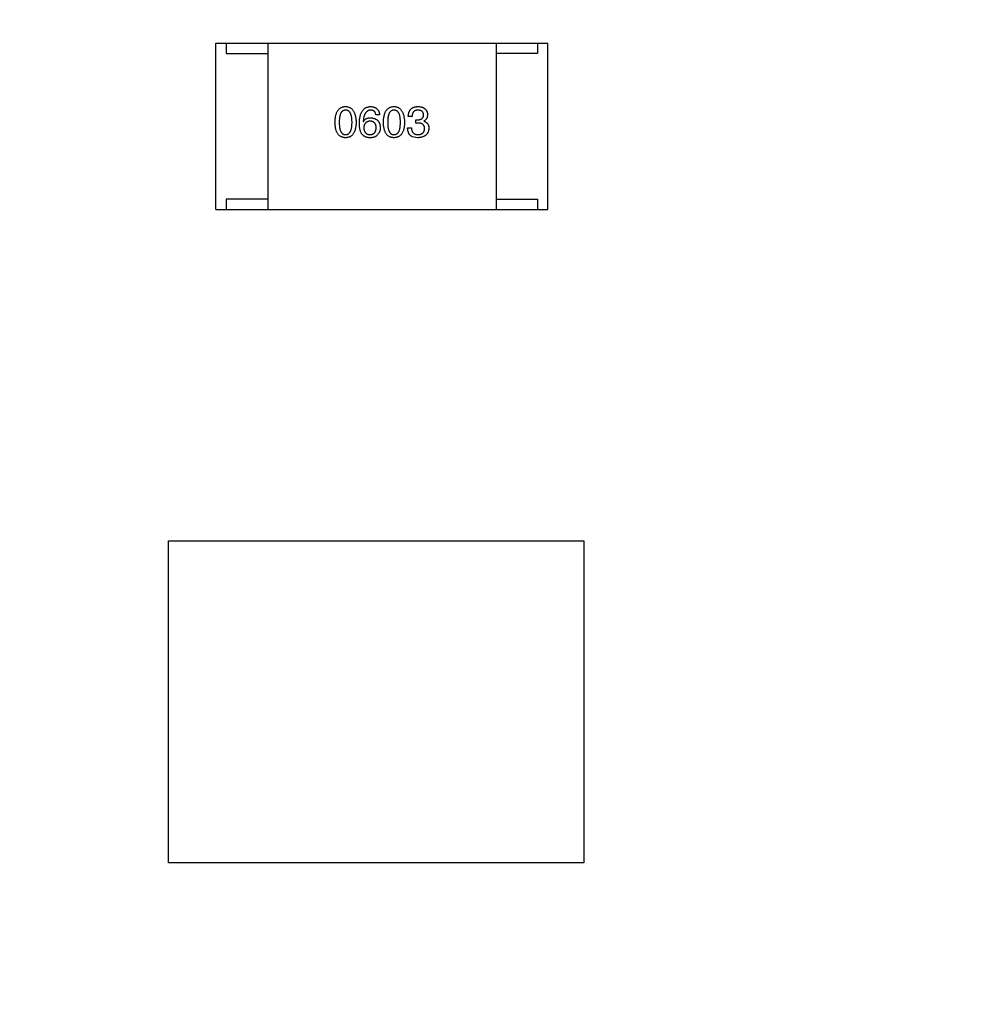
# Model space of a CAD drawing. Header units: inches. Extents: x -36 to 490, y -51 to 98.
# Tile 139 of 153: x 419.68 to 424.29, y 25.85 to 30.59. Entities that reach past the tile are written whole.
import ezdxf

# ---------------------------------------------------------------- set-up
doc = ezdxf.new("R2010")
doc.units = ezdxf.units.IN
doc.header["$LTSCALE"] = 1.21
doc.header["$MEASUREMENT"] = 0
doc.header["$PDMODE"] = 3
doc.header["$PDSIZE"] = 0.3125
doc.layers.get('0').update_dxf_attribs({"linetype": 'CONTINUOUS'})
doc.layers.get('Defpoints').update_dxf_attribs({"linetype": 'CONTINUOUS'})
doc.layers.add('DIM', color=3, linetype='CONTINUOUS')
doc.styles.get("Standard").update_dxf_attribs({"font": 'txt', "width": 0.8})
doc.dimstyles.get("Standard").update_dxf_attribs({"dimtxt": 0.15625, "dimasz": 0.1875, "dimexe": 0.125, "dimexo": 0.0625, "dimgap": 0.09, "dimtad": 0, "dimtih": 1, "dimtoh": 1, "dimzin": 4, "dimdsep": 46, "dimtxsty": 'Standard', "dimblk": '_FILLED', "dimblk1": '_FILLED', "dimblk2": '_FILLED', "dimcen": 0.09, "dimazin": 1, "dimtp": 0.01, "dimtm": 0.01, "dimtfac": 1, "dimtofl": 0, "dimtmove": 0, "dimatfit": 3, "dimldrblk": '_FILLED', "dimfxl": 1, "dimtolj": 1, "dimtzin": 4, "dimarcsym": 0})

# ---------------------------------------------------------------- blocks, each defined once
blk = doc.blocks.new('_FILLED')
at = {"color": 0, "linetype": 'ByBlock'}
blk.add_solid([(0, 0), (-1, 0.1667), (-1, -0.1667)], dxfattribs=at)
blk = doc.blocks.new('*D70')
at = {"layer": 'Defpoints', "color": 0}
for p in [(406.8003, 41.9888), (406.8003, -7.0611), (488.6342, -7.0611)]:
    blk.add_point(p, dxfattribs=at)
at = {"layer": 'DIM', "color": 0, "lineweight": -2}
for p, q in [((406.8628, 41.9888), (488.7592, 41.9888)), ((488.6342, 39.4488), (488.6342, 21.3872)), ((488.6342, -4.5211), (488.6342, 13.5405)), ((406.8628, -7.0611), (488.7592, -7.0611))]:
    blk.add_line(p, q, dxfattribs=at)
at = {"layer": 'DIM', "color": 0, "lineweight": -2, "xscale": 2.54, "yscale": 2.54, "zscale": 2.54}
for p, rotation in [((488.6342, 41.9888), 90), ((488.6342, -7.0611), 270)]:
    blk.add_blockref('_FILLED', p, dxfattribs=dict(at, rotation=rotation))
at = {"layer": 'DIM', "color": 0, "insert": (488.6342, 17.4638), "char_height": 2.5, "attachment_point": 5, "rotation": 90, "line_spacing_factor": 2.5}
blk.add_mtext('\\A1;49.05', dxfattribs=at)

msp = doc.modelspace()

# ---------------------------------------------------------------- linework, layer by layer
at = {"color": 7, "linetype": 'Continuous'}
for p, q in [((420.6238, 30.4735), (422.2238, 30.4735)), ((420.6238, 29.6735), (420.6238, 30.4735)), ((420.6738, 30.4735), (420.6738, 30.4235)), ((420.8738, 30.4735), (420.8738, 29.6735)), ((421.9738, 30.4735), (421.9738, 29.6735)), ((422.1738, 30.4735), (422.1738, 30.4235)), ((422.2238, 29.6735), (422.2238, 30.4735)), ((420.6738, 30.4235), (420.8738, 30.4235)), ((422.1738, 30.4235), (421.9738, 30.4235)), ((421.413, 30.1294), (421.395, 30.1294)), ((421.5691, 30.1204), (421.5511, 30.1204)), ((421.5871, 30.1048), (421.597, 30.1048)), ((421.5871, 30.0892), (421.5871, 30.1048)), ((421.3343, 30.0974), (421.3351, 30.0966)), ((421.5478, 30.0663), (421.5666, 30.0663)), ((421.5961, 30.0892), (421.5871, 30.0892)), ((421.6256, 30.099), (421.6256, 30.0982)), ((421.597, 30.0187), (421.5699, 30.0236)), ((420.8738, 29.7235), (420.6738, 29.7235)), ((420.6738, 29.7235), (420.6738, 29.6735)), ((421.9738, 29.7235), (422.1738, 29.7235)), ((422.1738, 29.7235), (422.1738, 29.6735)), ((420.6238, 29.6735), (422.2238, 29.6735)), ((420.3967, 28.0784), (422.3967, 28.0784)), ((420.3967, 26.5284), (420.3967, 28.0784)), ((422.3967, 28.0784), (422.3967, 26.5284)), ((422.3967, 26.5284), (420.3967, 26.5284))]:
    msp.add_line(p, q, dxfattribs=at)
for points, knots in [([(421.198, 30.0925), (421.1981, 30.0955), (421.1983, 30.1014), (421.1991, 30.11), (421.2002, 30.118), (421.2017, 30.1254), (421.2036, 30.1322), (421.2058, 30.1385), (421.2084, 30.1441), (421.2114, 30.1492), (421.2148, 30.1537), (421.2186, 30.1577), (421.2227, 30.161), (421.2272, 30.1638), (421.2321, 30.1659), (421.2374, 30.1675), (421.243, 30.1685), (421.2469, 30.1686), (421.2489, 30.1687)], [0, 0, 0, 0, 0.088823, 0.172287, 0.250296, 0.323438, 0.392244, 0.456221, 0.516635, 0.573871, 0.628, 0.680335, 0.731489, 0.782557, 0.834044, 0.886738, 0.942089, 1, 1, 1, 1]), ([(421.2489, 30.1515), (421.2476, 30.1515), (421.2452, 30.1514), (421.2418, 30.1507), (421.2385, 30.1495), (421.2355, 30.1479), (421.2328, 30.1458), (421.2303, 30.1432), (421.228, 30.1402), (421.226, 30.1367), (421.2242, 30.1328), (421.2227, 30.1284), (421.2215, 30.1235), (421.2203, 30.1182), (421.2195, 30.1124), (421.219, 30.1062), (421.2186, 30.0995), (421.2186, 30.0949), (421.2185, 30.0925)], [0, 0, 0, 0, 0.049764, 0.097007, 0.143217, 0.188577, 0.235116, 0.282997, 0.333719, 0.387776, 0.445989, 0.508679, 0.576563, 0.649481, 0.728235, 0.812722, 0.903548, 1, 1, 1, 1]), ([(421.2489, 30.1687), (421.2508, 30.1686), (421.2547, 30.1684), (421.2602, 30.1673), (421.2654, 30.1656), (421.2702, 30.1635), (421.2747, 30.1607), (421.2788, 30.1573), (421.2825, 30.1533), (421.2859, 30.1488), (421.2889, 30.1437), (421.2915, 30.1381), (421.2938, 30.1319), (421.2957, 30.1251), (421.2972, 30.1177), (421.2984, 30.1098), (421.2993, 30.1014), (421.2996, 30.0955), (421.2997, 30.0925)], [0, 0, 0, 0, 0.057415, 0.112361, 0.16496, 0.216437, 0.267441, 0.318839, 0.371478, 0.426325, 0.483626, 0.544235, 0.608673, 0.677374, 0.750405, 0.828394, 0.911525, 1, 1, 1, 1]), ([(421.28, 30.0925), (421.28, 30.0949), (421.2799, 30.0995), (421.2796, 30.1062), (421.279, 30.1124), (421.2782, 30.1182), (421.2771, 30.1235), (421.2757, 30.1284), (421.2742, 30.1328), (421.2724, 30.1367), (421.2702, 30.1402), (421.268, 30.1432), (421.2654, 30.1458), (421.2626, 30.1479), (421.2595, 30.1495), (421.2561, 30.1507), (421.2526, 30.1514), (421.2501, 30.1515), (421.2489, 30.1515)], [0, 0, 0, 0, 0.095719, 0.185854, 0.269738, 0.347952, 0.420315, 0.487894, 0.550245, 0.608186, 0.662454, 0.713283, 0.761375, 0.808209, 0.854301, 0.901312, 0.949396, 1, 1, 1, 1]), ([(421.3154, 30.0892), (421.3155, 30.0924), (421.3157, 30.0985), (421.3166, 30.1073), (421.3177, 30.1156), (421.3193, 30.1232), (421.3213, 30.1303), (421.3237, 30.1368), (421.3265, 30.1427), (421.3297, 30.148), (421.3332, 30.1527), (421.3372, 30.1568), (421.3416, 30.1604), (421.3465, 30.1632), (421.3517, 30.1655), (421.3573, 30.1672), (421.3633, 30.1683), (421.3674, 30.1686), (421.3695, 30.1687)], [0, 0, 0, 0, 0.087517, 0.169686, 0.246944, 0.319347, 0.387088, 0.450961, 0.511075, 0.567974, 0.622351, 0.675039, 0.726853, 0.778688, 0.83093, 0.884738, 0.941043, 1, 1, 1, 1]), ([(421.3695, 30.1515), (421.3682, 30.1514), (421.3657, 30.1512), (421.362, 30.1503), (421.3585, 30.1492), (421.3553, 30.1475), (421.3523, 30.1456), (421.3495, 30.1432), (421.347, 30.1403), (421.3446, 30.1372), (421.3425, 30.1336), (421.3407, 30.1296), (421.3391, 30.1252), (421.3376, 30.1204), (421.3365, 30.1152), (421.3355, 30.1096), (421.3347, 30.1036), (421.3344, 30.0995), (421.3343, 30.0974)], [0, 0, 0, 0, 0.054741, 0.107075, 0.158339, 0.208382, 0.258772, 0.310045, 0.362765, 0.417822, 0.475982, 0.537466, 0.602901, 0.673037, 0.747247, 0.826291, 0.910782, 1, 1, 1, 1]), ([(421.3695, 30.1687), (421.3711, 30.1686), (421.3742, 30.1683), (421.3788, 30.1676), (421.383, 30.1667), (421.387, 30.1654), (421.3907, 30.1639), (421.3941, 30.1621), (421.3972, 30.16), (421.4001, 30.1577), (421.4027, 30.1551), (421.405, 30.1522), (421.407, 30.1491), (421.4088, 30.1457), (421.4103, 30.142), (421.4115, 30.138), (421.4124, 30.1338), (421.4128, 30.1309), (421.413, 30.1294)], [0, 0, 0, 0, 0.073784, 0.144317, 0.211047, 0.274818, 0.336501, 0.395724, 0.453465, 0.510016, 0.566585, 0.622844, 0.680328, 0.739335, 0.800408, 0.863904, 0.93053, 1, 1, 1, 1]), ([(421.395, 30.1294), (421.3946, 30.1311), (421.3938, 30.1344), (421.392, 30.139), (421.3896, 30.1429), (421.3867, 30.1461), (421.3831, 30.1485), (421.3791, 30.1503), (421.3745, 30.1514), (421.3712, 30.1515), (421.3695, 30.1515)], [0, 0, 0, 0, 0.1439, 0.274233, 0.394478, 0.509388, 0.621911, 0.738504, 0.863414, 1, 1, 1, 1]), ([(421.4312, 30.0925), (421.4313, 30.0955), (421.4315, 30.1014), (421.4323, 30.11), (421.4334, 30.118), (421.4349, 30.1254), (421.4367, 30.1322), (421.439, 30.1385), (421.4416, 30.1441), (421.4446, 30.1492), (421.4479, 30.1537), (421.4517, 30.1577), (421.4558, 30.161), (421.4604, 30.1638), (421.4653, 30.1659), (421.4705, 30.1675), (421.4761, 30.1685), (421.48, 30.1686), (421.482, 30.1687)], [0, 0, 0, 0, 0.088823, 0.172287, 0.250296, 0.323438, 0.392244, 0.456221, 0.516635, 0.573871, 0.628, 0.680335, 0.731489, 0.782557, 0.834044, 0.886738, 0.942089, 1, 1, 1, 1]), ([(421.482, 30.1515), (421.4808, 30.1515), (421.4784, 30.1514), (421.4749, 30.1507), (421.4717, 30.1495), (421.4687, 30.1479), (421.4659, 30.1458), (421.4634, 30.1432), (421.4612, 30.1402), (421.4592, 30.1367), (421.4574, 30.1328), (421.4558, 30.1284), (421.4546, 30.1235), (421.4535, 30.1182), (421.4527, 30.1124), (421.4521, 30.1062), (421.4518, 30.0995), (421.4517, 30.0949), (421.4517, 30.0925)], [0, 0, 0, 0, 0.049764, 0.097007, 0.143217, 0.188577, 0.235116, 0.282997, 0.333719, 0.387776, 0.445989, 0.508679, 0.576563, 0.649481, 0.728235, 0.812722, 0.903548, 1, 1, 1, 1]), ([(421.482, 30.1687), (421.484, 30.1686), (421.4878, 30.1684), (421.4934, 30.1673), (421.4985, 30.1656), (421.5034, 30.1635), (421.5078, 30.1607), (421.5119, 30.1573), (421.5157, 30.1533), (421.519, 30.1488), (421.522, 30.1437), (421.5247, 30.1381), (421.527, 30.1319), (421.5289, 30.1251), (421.5304, 30.1177), (421.5316, 30.1098), (421.5324, 30.1014), (421.5327, 30.0955), (421.5328, 30.0925)], [0, 0, 0, 0, 0.057415, 0.112361, 0.16496, 0.216437, 0.267441, 0.318839, 0.371478, 0.426325, 0.483626, 0.544235, 0.608673, 0.677374, 0.750405, 0.828394, 0.911525, 1, 1, 1, 1]), ([(421.5132, 30.0925), (421.5131, 30.0949), (421.5131, 30.0995), (421.5127, 30.1062), (421.5121, 30.1124), (421.5113, 30.1182), (421.5102, 30.1235), (421.5089, 30.1284), (421.5073, 30.1328), (421.5055, 30.1367), (421.5034, 30.1402), (421.5011, 30.1432), (421.4985, 30.1458), (421.4957, 30.1479), (421.4926, 30.1495), (421.4893, 30.1507), (421.4857, 30.1514), (421.4833, 30.1515), (421.482, 30.1515)], [0, 0, 0, 0, 0.095719, 0.185854, 0.269738, 0.347952, 0.420315, 0.487894, 0.550245, 0.608186, 0.662454, 0.713283, 0.761375, 0.808209, 0.854301, 0.901312, 0.949396, 1, 1, 1, 1]), ([(421.5511, 30.1204), (421.5511, 30.1223), (421.5512, 30.126), (421.5519, 30.1314), (421.5529, 30.1365), (421.5542, 30.1412), (421.556, 30.1455), (421.558, 30.1494), (421.5605, 30.1531), (421.5633, 30.1563), (421.5665, 30.1591), (421.57, 30.1616), (421.5739, 30.1637), (421.5782, 30.1655), (421.5827, 30.1669), (421.5877, 30.1678), (421.593, 30.1685), (421.5967, 30.1687), (421.5986, 30.1687)], [0, 0, 0, 0, 0.074804, 0.144899, 0.211458, 0.274554, 0.334363, 0.392059, 0.448123, 0.503024, 0.558154, 0.613471, 0.670844, 0.729926, 0.792003, 0.857405, 0.926768, 1, 1, 1, 1]), ([(421.5978, 30.1515), (421.5966, 30.1515), (421.5945, 30.1514), (421.5913, 30.1511), (421.5883, 30.1505), (421.5856, 30.1496), (421.583, 30.1485), (421.5807, 30.1472), (421.5785, 30.1456), (421.5766, 30.1437), (421.5749, 30.1417), (421.5735, 30.1393), (421.5722, 30.1368), (421.5711, 30.1339), (421.5703, 30.1309), (421.5697, 30.1276), (421.5692, 30.1241), (421.5691, 30.1216), (421.5691, 30.1204)], [0, 0, 0, 0, 0.069877, 0.136363, 0.198671, 0.257968, 0.315462, 0.370709, 0.425568, 0.479847, 0.535753, 0.592303, 0.651386, 0.713311, 0.778642, 0.84836, 0.921866, 1, 1, 1, 1]), ([(421.6248, 30.1286), (421.6247, 30.1294), (421.6246, 30.1312), (421.6241, 30.1337), (421.6234, 30.1361), (421.6226, 30.1383), (421.6215, 30.1403), (421.6203, 30.1422), (421.6189, 30.1439), (421.6173, 30.1454), (421.6155, 30.1468), (421.6135, 30.1479), (421.6113, 30.149), (421.609, 30.1498), (421.6064, 30.1505), (421.6037, 30.151), (421.6008, 30.1514), (421.5988, 30.1515), (421.5978, 30.1515)], [0, 0, 0, 0, 0.067655, 0.132224, 0.194132, 0.253145, 0.309858, 0.366002, 0.421361, 0.47702, 0.532632, 0.590536, 0.65067, 0.713258, 0.779588, 0.848803, 0.921949, 1, 1, 1, 1]), ([(421.5986, 30.1687), (421.6003, 30.1686), (421.6037, 30.1685), (421.6085, 30.1678), (421.6131, 30.167), (421.6173, 30.1657), (421.6213, 30.1643), (421.6249, 30.1626), (421.6282, 30.1606), (421.6312, 30.1583), (421.6339, 30.1558), (421.6362, 30.1529), (421.6383, 30.1498), (421.64, 30.1464), (421.6414, 30.1428), (421.6425, 30.1388), (421.6433, 30.1346), (421.6435, 30.1317), (421.6437, 30.1302)], [0, 0, 0, 0, 0.077845, 0.151584, 0.221397, 0.287366, 0.350104, 0.410398, 0.467998, 0.524388, 0.579979, 0.635152, 0.690917, 0.747936, 0.806661, 0.867861, 0.932479, 1, 1, 1, 1]), ([(421.3351, 30.0966), (421.336, 30.098), (421.3377, 30.1008), (421.3408, 30.1046), (421.3445, 30.1077), (421.3486, 30.1103), (421.3532, 30.1122), (421.3582, 30.1136), (421.3637, 30.1145), (421.3676, 30.1146), (421.3695, 30.1146)], [0, 0, 0, 0, 0.122276, 0.239997, 0.35611, 0.473903, 0.59404, 0.720428, 0.855383, 1, 1, 1, 1]), ([(421.3695, 30.1146), (421.3714, 30.1145), (421.3749, 30.1141), (421.3801, 30.1132), (421.3849, 30.1121), (421.3893, 30.1105), (421.3934, 30.1087), (421.3973, 30.1066), (421.4007, 30.1041), (421.4038, 30.1014), (421.4066, 30.0983), (421.409, 30.0948), (421.4111, 30.0911), (421.4128, 30.0871), (421.4142, 30.0827), (421.4152, 30.0781), (421.416, 30.0731), (421.4162, 30.0697), (421.4163, 30.0679)], [0, 0, 0, 0, 0.074228, 0.144548, 0.211288, 0.274576, 0.335162, 0.393915, 0.450599, 0.506657, 0.562409, 0.618617, 0.676096, 0.735061, 0.79654, 0.860906, 0.928473, 1, 1, 1, 1]), ([(421.597, 30.1048), (421.598, 30.1048), (421.6002, 30.1049), (421.6033, 30.1053), (421.6061, 30.1058), (421.6088, 30.1065), (421.6113, 30.1074), (421.6135, 30.1085), (421.6156, 30.1097), (421.6175, 30.1111), (421.6191, 30.1127), (421.6205, 30.1145), (421.6218, 30.1164), (421.6228, 30.1185), (421.6237, 30.1207), (421.6243, 30.1232), (421.6247, 30.1258), (421.6248, 30.1276), (421.6248, 30.1286)], [0, 0, 0, 0, 0.079415, 0.154091, 0.22508, 0.29186, 0.355026, 0.415127, 0.472418, 0.528511, 0.583551, 0.638361, 0.693547, 0.750023, 0.807857, 0.868401, 0.932259, 1, 1, 1, 1]), ([(421.6437, 30.1302), (421.6436, 30.1284), (421.6435, 30.1248), (421.6427, 30.1197), (421.6413, 30.1151), (421.6393, 30.1109), (421.6367, 30.1072), (421.6336, 30.1039), (421.6299, 30.1012), (421.6271, 30.0998), (421.6256, 30.099)], [0, 0, 0, 0, 0.143686, 0.277942, 0.40333, 0.521785, 0.638573, 0.755208, 0.874773, 1, 1, 1, 1]), ([(421.2489, 30.0187), (421.2469, 30.0188), (421.243, 30.019), (421.2374, 30.0199), (421.2321, 30.0215), (421.2272, 30.0235), (421.2227, 30.0262), (421.2186, 30.0294), (421.2148, 30.0332), (421.2115, 30.0376), (421.2084, 30.0425), (421.2058, 30.048), (421.2036, 30.054), (421.2017, 30.0606), (421.2002, 30.0678), (421.1991, 30.0755), (421.1983, 30.0838), (421.1981, 30.0895), (421.198, 30.0925)], [0, 0, 0, 0, 0.059135, 0.115606, 0.169241, 0.221578, 0.273261, 0.324749, 0.377329, 0.431642, 0.488541, 0.548597, 0.612232, 0.680174, 0.752504, 0.829777, 0.912307, 1, 1, 1, 1]), ([(421.2185, 30.0925), (421.2186, 30.0901), (421.2186, 30.0855), (421.219, 30.0788), (421.2195, 30.0726), (421.2203, 30.0668), (421.2214, 30.0615), (421.2227, 30.0566), (421.2242, 30.0522), (421.226, 30.0483), (421.228, 30.0448), (421.2303, 30.0418), (421.2328, 30.0392), (421.2355, 30.0371), (421.2385, 30.0354), (421.2418, 30.0343), (421.2452, 30.0336), (421.2476, 30.0335), (421.2489, 30.0335)], [0, 0, 0, 0, 0.096457, 0.187288, 0.27178, 0.350132, 0.423455, 0.491343, 0.554037, 0.612253, 0.666313, 0.717038, 0.764921, 0.811214, 0.856775, 0.902988, 0.950234, 1, 1, 1, 1]), ([(421.2489, 30.0335), (421.2501, 30.0336), (421.2526, 30.0337), (421.2562, 30.0345), (421.2595, 30.0357), (421.2625, 30.0374), (421.2654, 30.0395), (421.2679, 30.0421), (421.2703, 30.0452), (421.2723, 30.0487), (421.2742, 30.0526), (421.2757, 30.057), (421.2771, 30.0618), (421.2781, 30.0671), (421.279, 30.0728), (421.2796, 30.079), (421.2799, 30.0856), (421.28, 30.0901), (421.28, 30.0925)], [0, 0, 0, 0, 0.050879, 0.099377, 0.146973, 0.193618, 0.240619, 0.289461, 0.34047, 0.395283, 0.453059, 0.515633, 0.582666, 0.655287, 0.732971, 0.815933, 0.905166, 1, 1, 1, 1]), ([(421.2997, 30.0925), (421.2996, 30.0895), (421.2994, 30.0838), (421.2986, 30.0755), (421.2975, 30.0678), (421.296, 30.0606), (421.2941, 30.054), (421.2919, 30.048), (421.2893, 30.0425), (421.2863, 30.0376), (421.2829, 30.0332), (421.2792, 30.0294), (421.275, 30.0262), (421.2705, 30.0235), (421.2656, 30.0215), (421.2604, 30.0199), (421.2547, 30.019), (421.2509, 30.0188), (421.2489, 30.0187)], [0, 0, 0, 0, 0.08769, 0.170218, 0.24749, 0.319818, 0.387758, 0.451391, 0.511445, 0.568185, 0.622681, 0.67526, 0.726746, 0.778428, 0.830764, 0.884397, 0.940866, 1, 1, 1, 1]), ([(421.3261, 30.0384), (421.3252, 30.04), (421.3235, 30.0432), (421.3213, 30.0484), (421.3195, 30.0541), (421.318, 30.0602), (421.3168, 30.0668), (421.3161, 30.0739), (421.3155, 30.0814), (421.3155, 30.0866), (421.3154, 30.0892)], [0, 0, 0, 0, 0.101889, 0.209155, 0.322694, 0.442863, 0.569758, 0.70479, 0.848502, 1, 1, 1, 1]), ([(421.3671, 30.0982), (421.3659, 30.0982), (421.3637, 30.0981), (421.3604, 30.0976), (421.3573, 30.0969), (421.3544, 30.096), (421.3518, 30.0948), (421.3494, 30.0934), (421.3471, 30.0917), (421.3451, 30.0898), (421.3433, 30.0877), (421.3417, 30.0854), (421.3404, 30.0828), (421.3392, 30.0799), (421.3383, 30.0768), (421.3375, 30.0735), (421.337, 30.07), (421.3368, 30.0675), (421.3368, 30.0663)], [0, 0, 0, 0, 0.070453, 0.136523, 0.199866, 0.260392, 0.318446, 0.374657, 0.430182, 0.485556, 0.541071, 0.598396, 0.657208, 0.718642, 0.783247, 0.851631, 0.923928, 1, 1, 1, 1]), ([(421.3368, 30.0663), (421.3368, 30.065), (421.337, 30.0624), (421.3376, 30.0588), (421.3383, 30.0554), (421.3392, 30.0523), (421.3404, 30.0493), (421.3419, 30.0467), (421.3435, 30.0442), (421.3453, 30.0421), (421.3474, 30.0401), (421.3497, 30.0384), (421.3522, 30.037), (421.3549, 30.0358), (421.3578, 30.0348), (421.361, 30.0341), (421.3644, 30.0336), (421.3667, 30.0335), (421.3679, 30.0335)], [0, 0, 0, 0, 0.076467, 0.148148, 0.216496, 0.280559, 0.342274, 0.401168, 0.458322, 0.514073, 0.569257, 0.62465, 0.68124, 0.739113, 0.799947, 0.862804, 0.929597, 1, 1, 1, 1]), ([(421.3966, 30.0671), (421.3965, 30.0683), (421.3963, 30.0707), (421.3958, 30.0741), (421.3951, 30.0774), (421.3942, 30.0804), (421.3931, 30.0831), (421.3917, 30.0857), (421.3902, 30.088), (421.3884, 30.0901), (421.3865, 30.0919), (421.3843, 30.0935), (421.3819, 30.0949), (421.3794, 30.096), (421.3766, 30.097), (421.3736, 30.0976), (421.3704, 30.0981), (421.3682, 30.0982), (421.3671, 30.0982)], [0, 0, 0, 0, 0.076288, 0.14871, 0.216387, 0.281386, 0.342528, 0.402111, 0.4591, 0.514852, 0.569974, 0.625644, 0.682226, 0.740156, 0.800362, 0.863471, 0.930116, 1, 1, 1, 1]), ([(421.3679, 30.0335), (421.369, 30.0336), (421.3711, 30.0338), (421.3742, 30.0343), (421.3771, 30.0351), (421.3798, 30.0361), (421.3823, 30.0374), (421.3846, 30.0389), (421.3867, 30.0407), (421.3886, 30.0427), (421.3904, 30.0449), (421.3918, 30.0474), (421.3932, 30.0501), (421.3942, 30.053), (421.3951, 30.0562), (421.3958, 30.0596), (421.3963, 30.0633), (421.3965, 30.0658), (421.3966, 30.0671)], [0, 0, 0, 0, 0.066682, 0.130303, 0.190802, 0.248749, 0.30534, 0.361219, 0.415721, 0.471765, 0.528279, 0.586428, 0.64659, 0.710143, 0.776461, 0.846692, 0.921137, 1, 1, 1, 1]), ([(421.4163, 30.0679), (421.4162, 30.0661), (421.4161, 30.0627), (421.4154, 30.0576), (421.4143, 30.0527), (421.4127, 30.048), (421.4106, 30.0434), (421.408, 30.0391), (421.405, 30.0349), (421.4027, 30.0323), (421.4015, 30.031)], [0, 0, 0, 0, 0.12904, 0.253809, 0.377066, 0.499122, 0.621469, 0.744665, 0.870607, 1, 1, 1, 1]), ([(421.482, 30.0187), (421.48, 30.0188), (421.4761, 30.019), (421.4705, 30.0199), (421.4653, 30.0215), (421.4604, 30.0235), (421.4559, 30.0262), (421.4517, 30.0294), (421.4479, 30.0332), (421.4446, 30.0376), (421.4416, 30.0425), (421.439, 30.048), (421.4367, 30.054), (421.4349, 30.0606), (421.4334, 30.0678), (421.4323, 30.0755), (421.4315, 30.0838), (421.4313, 30.0895), (421.4312, 30.0925)], [0, 0, 0, 0, 0.059135, 0.115606, 0.169241, 0.221578, 0.273261, 0.324749, 0.377329, 0.431642, 0.488541, 0.548597, 0.612232, 0.680174, 0.752504, 0.829777, 0.912307, 1, 1, 1, 1]), ([(421.4517, 30.0925), (421.4517, 30.0901), (421.4518, 30.0855), (421.4521, 30.0788), (421.4527, 30.0726), (421.4535, 30.0668), (421.4546, 30.0615), (421.4558, 30.0566), (421.4574, 30.0522), (421.4592, 30.0483), (421.4612, 30.0448), (421.4634, 30.0418), (421.4659, 30.0392), (421.4687, 30.0371), (421.4717, 30.0354), (421.4749, 30.0343), (421.4784, 30.0336), (421.4808, 30.0335), (421.482, 30.0335)], [0, 0, 0, 0, 0.096457, 0.187288, 0.27178, 0.350132, 0.423455, 0.491343, 0.554037, 0.612253, 0.666313, 0.717038, 0.764921, 0.811214, 0.856775, 0.902988, 0.950234, 1, 1, 1, 1]), ([(421.482, 30.0335), (421.4833, 30.0336), (421.4857, 30.0337), (421.4893, 30.0345), (421.4926, 30.0357), (421.4957, 30.0374), (421.4985, 30.0395), (421.5011, 30.0421), (421.5034, 30.0452), (421.5055, 30.0487), (421.5073, 30.0526), (421.5089, 30.057), (421.5102, 30.0618), (421.5113, 30.0671), (421.5121, 30.0728), (421.5127, 30.079), (421.5131, 30.0856), (421.5131, 30.0901), (421.5132, 30.0925)], [0, 0, 0, 0, 0.050879, 0.099377, 0.146973, 0.193618, 0.240619, 0.289461, 0.34047, 0.395283, 0.453059, 0.515633, 0.582666, 0.655287, 0.732971, 0.815933, 0.905166, 1, 1, 1, 1]), ([(421.5328, 30.0925), (421.5327, 30.0895), (421.5325, 30.0838), (421.5318, 30.0755), (421.5307, 30.0678), (421.5292, 30.0606), (421.5273, 30.054), (421.525, 30.048), (421.5224, 30.0425), (421.5195, 30.0376), (421.5161, 30.0332), (421.5123, 30.0294), (421.5082, 30.0262), (421.5037, 30.0235), (421.4988, 30.0215), (421.4935, 30.0199), (421.4879, 30.019), (421.484, 30.0188), (421.482, 30.0187)], [0, 0, 0, 0, 0.08769, 0.170218, 0.24749, 0.319818, 0.387758, 0.451391, 0.511445, 0.568185, 0.622681, 0.67526, 0.726746, 0.778428, 0.830764, 0.884397, 0.940866, 1, 1, 1, 1]), ([(421.5699, 30.0236), (421.569, 30.0241), (421.5673, 30.0249), (421.5649, 30.0264), (421.5626, 30.0281), (421.5605, 30.03), (421.5585, 30.032), (421.5567, 30.0342), (421.5551, 30.0366), (421.5537, 30.0392), (421.5524, 30.042), (421.5512, 30.0449), (421.5503, 30.048), (421.5494, 30.0513), (421.5488, 30.0548), (421.5482, 30.0585), (421.5479, 30.0623), (421.5478, 30.0649), (421.5478, 30.0663)], [0, 0, 0, 0, 0.056906, 0.113264, 0.168825, 0.223843, 0.279195, 0.335267, 0.392098, 0.450414, 0.51054, 0.572219, 0.636652, 0.703156, 0.773102, 0.845505, 0.921063, 1, 1, 1, 1]), ([(421.5666, 30.0663), (421.5667, 30.0649), (421.5668, 30.0624), (421.5672, 30.0586), (421.5679, 30.0552), (421.5688, 30.052), (421.57, 30.049), (421.5713, 30.0463), (421.5729, 30.0438), (421.5748, 30.0416), (421.5769, 30.0397), (421.5792, 30.038), (421.5817, 30.0366), (421.5845, 30.0355), (421.5875, 30.0346), (421.5907, 30.0339), (421.5942, 30.0335), (421.5965, 30.0335), (421.5978, 30.0335)], [0, 0, 0, 0, 0.07723, 0.149593, 0.217944, 0.282232, 0.34411, 0.402297, 0.458791, 0.513966, 0.568538, 0.623291, 0.679957, 0.737243, 0.798142, 0.86118, 0.928728, 1, 1, 1, 1]), ([(421.6297, 30.0622), (421.6297, 30.0633), (421.6297, 30.0654), (421.6293, 30.0685), (421.6286, 30.0713), (421.6277, 30.074), (421.6265, 30.0764), (421.6251, 30.0787), (421.6233, 30.0807), (421.6213, 30.0825), (421.6191, 30.0841), (421.6166, 30.0855), (421.6138, 30.0866), (421.6108, 30.0876), (421.6075, 30.0883), (421.6039, 30.0888), (421.6001, 30.0892), (421.5975, 30.0892), (421.5961, 30.0892)], [0, 0, 0, 0, 0.066518, 0.129194, 0.188613, 0.245254, 0.300032, 0.353805, 0.407079, 0.461108, 0.516272, 0.574141, 0.634837, 0.699275, 0.767504, 0.840272, 0.917505, 1, 1, 1, 1]), ([(421.6502, 30.0646), (421.6501, 30.0628), (421.6498, 30.0593), (421.649, 30.0543), (421.6477, 30.0496), (421.6461, 30.0452), (421.6441, 30.0411), (421.6417, 30.0374), (421.6389, 30.034), (421.6357, 30.0309), (421.6322, 30.0282), (421.6282, 30.0259), (421.624, 30.0238), (421.6193, 30.0221), (421.6142, 30.0208), (421.6088, 30.0197), (421.603, 30.019), (421.599, 30.0188), (421.597, 30.0187)], [0, 0, 0, 0, 0.068236, 0.132937, 0.194125, 0.253174, 0.310181, 0.365986, 0.421096, 0.476216, 0.532352, 0.590232, 0.649824, 0.71274, 0.778406, 0.848058, 0.921922, 1, 1, 1, 1]), ([(421.5978, 30.0335), (421.599, 30.0336), (421.6014, 30.0337), (421.6048, 30.0342), (421.6081, 30.0349), (421.6111, 30.0358), (421.6139, 30.0369), (421.6165, 30.0382), (421.6188, 30.0397), (421.621, 30.0414), (421.6228, 30.0433), (421.6246, 30.0454), (421.626, 30.0477), (421.6272, 30.0502), (421.6282, 30.0529), (421.6289, 30.0558), (421.6295, 30.0589), (421.6297, 30.0611), (421.6297, 30.0622)], [0, 0, 0, 0, 0.076694, 0.149502, 0.218019, 0.283183, 0.345589, 0.405199, 0.462852, 0.519478, 0.575313, 0.630559, 0.687006, 0.744638, 0.804006, 0.866059, 0.931486, 1, 1, 1, 1]), ([(421.6256, 30.0982), (421.6266, 30.0979), (421.6286, 30.0973), (421.6314, 30.0962), (421.634, 30.0948), (421.6364, 30.0934), (421.6386, 30.0918), (421.6406, 30.0901), (421.6425, 30.0882), (421.6441, 30.0862), (421.6456, 30.084), (421.6468, 30.0816), (421.6479, 30.0792), (421.6487, 30.0765), (421.6494, 30.0738), (421.6499, 30.0708), (421.6502, 30.0678), (421.6502, 30.0657), (421.6502, 30.0646)], [0, 0, 0, 0, 0.069445, 0.136039, 0.200011, 0.261745, 0.322328, 0.381403, 0.438864, 0.496655, 0.554398, 0.612391, 0.672266, 0.733005, 0.79604, 0.861293, 0.928785, 1, 1, 1, 1]), ([(421.3646, 30.0187), (421.3626, 30.0188), (421.3586, 30.0191), (421.3527, 30.0202), (421.3473, 30.0217), (421.3423, 30.0239), (421.3376, 30.0267), (421.3333, 30.03), (421.3294, 30.0339), (421.3272, 30.0369), (421.3261, 30.0384)], [0, 0, 0, 0, 0.137449, 0.267856, 0.393219, 0.514735, 0.63397, 0.753734, 0.874967, 1, 1, 1, 1]), ([(421.4015, 30.031), (421.4006, 30.03), (421.3987, 30.0278), (421.3952, 30.0252), (421.3913, 30.023), (421.3869, 30.0213), (421.382, 30.0199), (421.3766, 30.0191), (421.3708, 30.0186), (421.3667, 30.0187), (421.3646, 30.0187)], [0, 0, 0, 0, 0.105033, 0.21147, 0.321511, 0.438526, 0.563605, 0.698055, 0.843218, 1, 1, 1, 1])]:
    msp.add_open_spline(points, degree=3, knots=knots, dxfattribs=at)

# ---------------------------------------------------------------- dimensions: what is measured, and where the dimension line sits
at = {"layer": 'DIM'}
dim = msp.add_linear_dim(base=(488.6342, -7.0611), p1=(406.8003, 41.9888), p2=(406.8003, -7.0611), angle=90, dimstyle='Standard', override={"dimtxt": 2.5, "dimasz": 2.54, "dimtih": 0, "dimtoh": 0, "dimzin": 0, "dimcen": 0.198, "dimadec": 0, "dimazin": 0, "dimtp": 0, "dimtm": 0, "dimtdec": 4, "dimtzin": 0}, dxfattribs=at)
dim.commit()
dim.dimension.update_dxf_attribs({"geometry": '*D70', "text_midpoint": (488.6342, 17.4638)})

doc.saveas('drawing.dxf')
